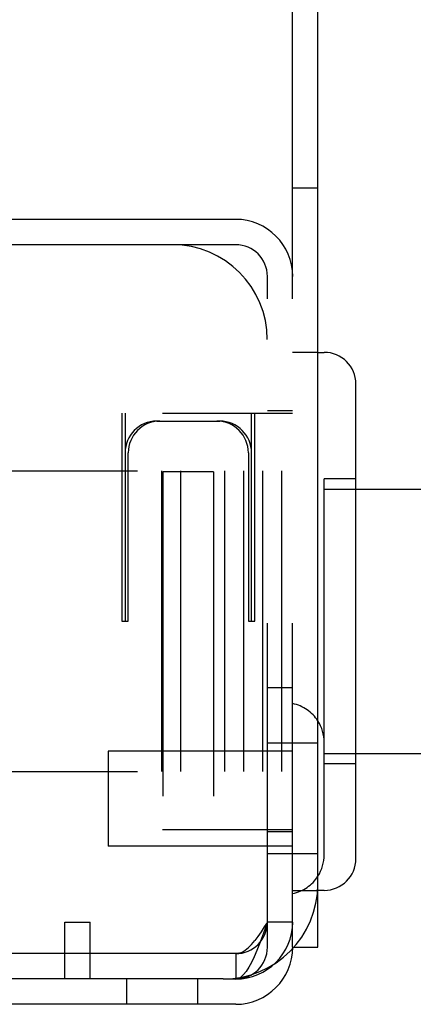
# Model space of a CAD drawing. Header units: inches. Extents: x 0 to 73.3, y 0 to 56.7.
# Tile 26 of 36: x 42.3 to 42.8, y 25.5 to 26.7. Entities that reach past the tile are written whole.
import ezdxf

# ---------------------------------------------------------------- set-up
doc = ezdxf.new("R2010")
doc.units = ezdxf.units.IN
doc.header["$LTSCALE"] = 4.033333
doc.header["$MEASUREMENT"] = 0
doc.linetypes.add('HIDDEN', pattern=[0.2, 0.1, -0.1])
doc.layers.get('0').update_dxf_attribs({"linetype": 'CONTINUOUS'})
doc.layers.add('DEFAULT_2', color=8, linetype='HIDDEN')

msp = doc.modelspace()

# ---------------------------------------------------------------- linework, layer by layer
at = {"color": 7, "linetype": 'Continuous'}
for p, q in [((42.6648, 25.5522), (42.6648, 28.1191)), ((42.6648, 26.2923), (42.6727, 26.2923)), ((42.7121, 25.6624), (42.7121, 26.2529)), ((42.7121, 26.122), (43.1767, 26.122)), ((42.6727, 25.6673), (42.6727, 25.8071)), ((42.7121, 25.7933), (43.1767, 25.7933)), ((42.6727, 25.623), (42.6648, 25.623)), ((42.3499, 25.5836), (42.3814, 25.5836)), ((42.3499, 25.5128), (42.3499, 25.5836)), ((42.3814, 25.5128), (42.3814, 25.5836)), ((42.6333, 25.5522), (42.6648, 25.5522)), ((42.5467, 25.5128), (39.4129, 25.5128)), ((42.5625, 25.4813), (40.5389, 25.4813))]:
    msp.add_line(p, q, dxfattribs=at)
for centre, radius, start, end in [((42.6727, 26.2529), 0.0394, 360, 90), ((42.6235, 25.8071), 0.0492, 0, 32.7893), ((42.6235, 25.6673), 0.0492, 327.2107, 360), ((42.6727, 25.6624), 0.0394, 270, 0), ((42.5467, 25.6309), 0.1181, 270, 360), ((42.5625, 25.5522), 0.0709, 270, 360)]:
    msp.add_arc(centre, radius, start, end, dxfattribs=at)
at = {"layer": 'DEFAULT_2', "color": 8, "linetype": 'HIDDEN'}
for p, q in [((42.6333, 25.5522), (42.6333, 28.1191)), ((42.6333, 26.497), (42.6648, 26.497)), ((42.5625, 26.4577), (41.4522, 26.4577)), ((42.5625, 26.4262), (41.4522, 26.4262)), ((42.6019, 25.5522), (42.6019, 26.3868)), ((42.6648, 26.2923), (42.6333, 26.2923)), ((41.6648, 26.2165), (42.6333, 26.2165)), ((42.4207, 26.2165), (42.4207, 25.9577)), ((42.4247, 26.2165), (42.4247, 25.9577)), ((42.5822, 25.9577), (42.5822, 26.2165)), ((42.5861, 25.9577), (42.5861, 26.2165)), ((42.6333, 26.2195), (42.6019, 26.2195)), ((42.4641, 26.2067), (42.5428, 26.2067)), ((42.4286, 25.9577), (42.4286, 26.1673)), ((42.5782, 26.1673), (42.5782, 25.9577)), ((42.0369, 26.1447), (42.6196, 26.1447)), ((42.47, 26.1447), (42.47, 25.7707)), ((42.5349, 26.1437), (42.4719, 26.1437)), ((42.4719, 26.1437), (42.4719, 25.6988)), ((42.4936, 26.1447), (42.4936, 25.7707)), ((42.5349, 26.1437), (42.5349, 25.6988)), ((42.5487, 26.1447), (42.5487, 25.7707)), ((42.5723, 26.1447), (42.5723, 25.7707)), ((42.5959, 26.1447), (42.5959, 25.7707)), ((42.6196, 26.1447), (42.6196, 25.7707)), ((42.7121, 26.1348), (42.6727, 26.1348)), ((42.6727, 25.8071), (42.6727, 26.1348)), ((42.6727, 26.122), (42.7121, 26.122)), ((42.4207, 25.9577), (42.4286, 25.9577)), ((42.5782, 25.9577), (42.5861, 25.9577)), ((42.6333, 25.875), (42.6019, 25.875)), ((42.6333, 25.7962), (42.4038, 25.7962)), ((42.4038, 25.7962), (42.4038, 25.6781)), ((42.6648, 25.8061), (42.6019, 25.8061)), ((42.6727, 25.7933), (42.7121, 25.7933)), ((42.0369, 25.7707), (42.6196, 25.7707)), ((42.7121, 25.7805), (42.6727, 25.7805)), ((41.6648, 25.6988), (42.6333, 25.6988)), ((42.6333, 25.6959), (42.6019, 25.6959)), ((42.6333, 25.6781), (42.4038, 25.6781)), ((42.6648, 25.6683), (42.6019, 25.6683)), ((42.6333, 25.623), (42.6648, 25.623)), ((42.6333, 25.5836), (42.6019, 25.5836)), ((42.5625, 25.5443), (40.6963, 25.5443)), ((42.5664, 25.5448), (42.5625, 25.5443)), ((42.5625, 25.5443), (42.5625, 25.5128)), ((42.4267, 25.5128), (42.4267, 25.4813)), ((42.5152, 25.4813), (42.5152, 25.5128)), ((42.5467, 25.5128), (42.5625, 25.5128)), ((42.5658, 25.5134), (42.5625, 25.5128))]:
    msp.add_line(p, q, dxfattribs=at)
for points in [[(42.6019, 25.5836), (42.5986, 25.5744), (42.5953, 25.5653), (42.592, 25.5565), (42.5887, 25.5482), (42.5854, 25.5405), (42.5822, 25.5335), (42.5789, 25.5274), (42.5756, 25.5223)], [(42.6019, 25.5836), (42.5979, 25.5775), (42.594, 25.5715), (42.59, 25.5658), (42.5861, 25.5605)], [(42.5664, 25.5448), (42.5704, 25.5462), (42.5743, 25.5486), (42.5782, 25.5518), (42.5822, 25.5558), (42.5861, 25.5605)], [(42.5658, 25.5134), (42.569, 25.5152), (42.5723, 25.5182), (42.5756, 25.5223)]]:
    msp.add_lwpolyline(points, dxfattribs=at)
for centre, radius, start, end in [((42.5625, 26.3868), 0.0709, 0, 90), ((42.4837, 26.3081), 0.1181, 0, 90), ((42.5625, 26.3868), 0.0394, 0, 90), ((42.4641, 26.1673), 0.0394, 90, 180), ((42.468, 26.1673), 0.0394, 90, 180), ((42.5389, 26.1673), 0.0394, 0, 90), ((42.5428, 26.1673), 0.0394, 0, 90), ((42.6235, 25.8071), 0.0492, 32.7893, 78.463), ((42.6235, 25.6673), 0.0492, 281.537, 327.2107), ((42.5625, 25.5836), 0.0709, 270, 360), ((42.5625, 25.5836), 0.0394, 270, 360), ((42.5625, 25.5522), 0.0394, 270, 360)]:
    msp.add_arc(centre, radius, start, end, dxfattribs=at)

doc.saveas('drawing.dxf')
